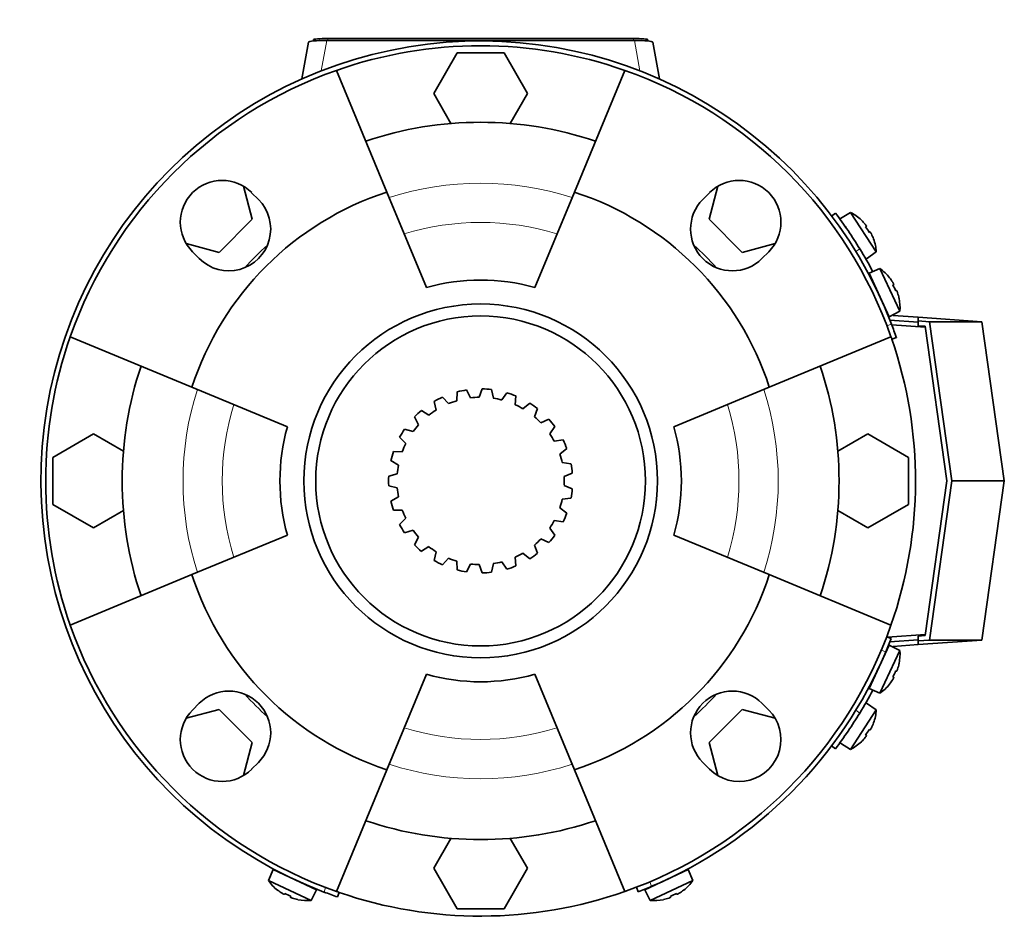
# Model space of a CAD drawing. Header units: millimetres. Extents: x 160 to 756, y -1422 to 1490.
# Tile 17 of 17: x 160 to 366, y 1301 to 1490. Entities that reach past the tile are written whole.
import ezdxf

# ---------------------------------------------------------------- set-up
doc = ezdxf.new("R2010")
doc.units = ezdxf.units.MM
for name, color, linetype in [('LOW_134-6', 7, 'Continuous'), ('M5X8_UNI7687', 7, 'Continuous'), ('VSI134_FILTRO_A', 7, 'Continuous'), ('VSI134_FILTRO_B', 7, 'Continuous'), ('VSI134_GIUNTO_8×', 7, 'Continuous'), ('VSI134_SUPPORTO_', 7, 'Continuous'), ('VSI134_TERMINALE', 7, 'Continuous'), ('VSI134_TESTATA', 7, 'Continuous')]:
    doc.layers.add(name, color=color, linetype=linetype)

# ---------------------------------------------------------------- blocks, each defined once
blk = doc.blocks.new('SE1')
at = {"layer": 'LOW_134-6', "color": 7, "linetype": 'Continuous', "lineweight": 35}
for p, q in [((342.32, 1425.98), (349.33, 1425.49)), ((349.33, 1361.26), (341.4, 1360.7))]:
    blk.add_line(p, q, dxfattribs=at)
at = {"layer": 'M5X8_UNI7687', "color": 7, "linetype": 'Continuous', "lineweight": 35}
for p, q in [((333.7, 1449.52), (331.56, 1448.22)), ((339.07, 1441.25), (333.7, 1449.52)), ((335.95, 1447.89), (335.96, 1447.91)), ((337, 1446.64), (336.84, 1446.51)), ((337.78, 1445.45), (337.6, 1445.35)), ((338.49, 1443.97), (338.52, 1443.97)), ((337.01, 1439.83), (339.07, 1441.25)), ((339.85, 1437.78), (337.56, 1436.79)), ((337.56, 1436.79), (341.78, 1427.72)), ((344.02, 1428.84), (339.85, 1437.78)), ((341.87, 1435.87), (341.85, 1435.85)), ((342.72, 1434.46), (342.55, 1434.36)), ((343.32, 1433.18), (343.13, 1433.11)), ((343.85, 1431.61), (343.83, 1431.62)), ((341.78, 1427.72), (344.02, 1428.84)), ((341.78, 1359.02), (337.56, 1349.96)), ((339.85, 1348.97), (344.02, 1357.9)), ((344.02, 1357.9), (341.78, 1359.02)), ((343.32, 1353.57), (343.13, 1353.64)), ((343.85, 1355.13), (343.83, 1355.13)), ((342.72, 1352.28), (342.55, 1352.39)), ((337.56, 1349.96), (339.85, 1348.97)), ((341.87, 1350.88), (341.85, 1350.9)), ((333.7, 1337.23), (339.07, 1345.5)), ((339.07, 1345.5), (337.01, 1346.92)), ((337.78, 1341.3), (337.6, 1341.4)), ((338.49, 1342.77), (338.52, 1342.78)), ((337, 1340.11), (336.84, 1340.24)), ((331.56, 1338.53), (333.7, 1337.23)), ((335.95, 1338.86), (335.96, 1338.83)), ((212.88, 1312.11), (211.88, 1309.81)), ((221.94, 1307.88), (212.88, 1312.11)), ((299.7, 1312.11), (290.64, 1307.88)), ((300.7, 1309.81), (299.7, 1312.11)), ((211.88, 1309.81), (220.82, 1305.64)), ((291.76, 1305.64), (300.7, 1309.81)), ((213.79, 1307.8), (213.81, 1307.81)), ((215.2, 1306.94), (215.3, 1307.11)), ((216.49, 1306.34), (216.56, 1306.53)), ((220.82, 1305.64), (221.94, 1307.88)), ((290.64, 1307.88), (291.76, 1305.64)), ((296.09, 1306.34), (296.02, 1306.53)), ((297.38, 1306.94), (297.28, 1307.11)), ((298.79, 1307.8), (298.77, 1307.81)), ((218.05, 1305.81), (218.05, 1305.84)), ((294.53, 1305.81), (294.53, 1305.84))]:
    blk.add_line(p, q, dxfattribs=at)
for centre, radius, start, end in [((329.09, 1440.65), 10, 46.5916, 62.5414), ((332.23, 1446.27), 0.5, 9.1315, 33), ((329.09, 1440.65), 10, 3.4586, 19.4084), ((335.5, 1441.24), 0.5, 33, 56.6899), ((334.05, 1429.63), 10, 38.5916, 54.5414), ((337.95, 1434.76), 0.5, 1.1882, 25), ((334.05, 1429.63), 10, 355.4586, 11.4084), ((340.48, 1429.32), 0.5, 25, 48.8118), ((334.05, 1357.11), 10, 348.5916, 4.5414), ((340.48, 1357.42), 0.5, 311.1882, 335), ((337.95, 1351.99), 0.5, 335, 358.8118), ((334.05, 1357.11), 10, 305.4586, 321.4084), ((329.09, 1346.1), 10, 340.5916, 356.5414), ((335.5, 1345.51), 0.5, 303.3101, 327), ((332.23, 1340.48), 0.5, 327, 349.9069), ((329.09, 1346.1), 10, 297.4586, 313.4084), ((214.9, 1311.71), 0.5, 245, 268.8118), ((297.68, 1311.71), 0.5, 271.1882, 295), ((220.03, 1315.61), 10, 215.4586, 231.4084), ((220.34, 1309.18), 0.5, 221.1882, 245), ((292.24, 1309.18), 0.5, 295, 318.8118), ((292.55, 1315.61), 10, 308.5916, 324.5414), ((220.03, 1315.61), 10, 258.5916, 274.5414), ((292.55, 1315.61), 10, 265.4586, 281.4084)]:
    blk.add_arc(centre, radius, start, end, dxfattribs=at)
for centre, major_axis, ratio, start_param, end_param in [((329.1, 1440.66), (-5.45, 8.39), 0.996195, 4.833518, 4.948078), ((330.94, 1441.85), (5.04, -7.77), 0.811251, 1.49595, 1.645642), ((329.1, 1440.66), (5.45, -8.39), 0.996195, 1.335108, 1.449667), ((334.06, 1429.64), (-4.23, 9.06), 0.996195, 4.833518, 4.948078), ((336.05, 1430.57), (3.91, -8.39), 0.811251, 1.49595, 1.645642), ((334.06, 1429.64), (4.23, -9.06), 0.996195, 1.335108, 1.449667), ((336.05, 1356.18), (-3.91, -8.39), 0.811251, 1.49595, 1.645642), ((334.06, 1357.11), (4.23, 9.06), 0.996195, 4.833518, 4.948078), ((334.06, 1357.11), (-4.23, -9.06), 0.996195, 1.335108, 1.449667), ((330.94, 1344.9), (-5.04, -7.77), 0.811251, 1.49595, 1.645642), ((329.1, 1346.09), (5.45, 8.39), 0.996195, 4.833518, 4.948078), ((329.1, 1346.09), (-5.45, -8.39), 0.996195, 1.335108, 1.449667), ((220.02, 1315.6), (-9.06, 4.23), 0.996195, 1.335108, 1.449667), ((219.1, 1313.61), (-8.39, 3.91), 0.811251, 1.49595, 1.645642), ((293.48, 1313.61), (-8.39, -3.91), 0.811251, 1.49595, 1.645642), ((292.56, 1315.6), (9.06, 4.23), 0.996195, 4.833518, 4.948078), ((220.02, 1315.6), (9.06, -4.23), 0.996195, 4.833518, 4.948078), ((292.56, 1315.6), (-9.06, -4.23), 0.996195, 1.335108, 1.449667)]:
    blk.add_ellipse(centre, major_axis=major_axis, ratio=ratio, start_param=start_param, end_param=end_param, dxfattribs=at)
for points in [[(337, 1446.64), (337.01, 1446.64), (337.01, 1446.64), (337.01, 1446.65), (337, 1446.66), (337, 1446.68), (336.99, 1446.7), (336.98, 1446.72), (336.96, 1446.74), (336.94, 1446.77), (336.92, 1446.8), (336.9, 1446.84), (336.88, 1446.87), (336.85, 1446.91), (336.82, 1446.94), (336.8, 1446.98), (336.77, 1447.01), (336.74, 1447.04), (336.73, 1447.05)], [(338.05, 1445.03), (338.04, 1445.04), (338.03, 1445.07), (338, 1445.12), (337.98, 1445.16), (337.96, 1445.2), (337.94, 1445.23), (337.92, 1445.27), (337.9, 1445.3), (337.88, 1445.34), (337.86, 1445.36), (337.84, 1445.39), (337.83, 1445.41), (337.81, 1445.42), (337.8, 1445.43), (337.79, 1445.44), (337.78, 1445.45), (337.78, 1445.45), (337.78, 1445.45)], [(342.72, 1434.46), (342.73, 1434.46), (342.73, 1434.47), (342.73, 1434.48), (342.73, 1434.49), (342.72, 1434.5), (342.72, 1434.52), (342.71, 1434.55), (342.7, 1434.58), (342.68, 1434.61), (342.67, 1434.64), (342.65, 1434.68), (342.63, 1434.71), (342.61, 1434.75), (342.59, 1434.79), (342.57, 1434.83), (342.54, 1434.87), (342.52, 1434.9), (342.51, 1434.91)], [(343.54, 1432.72), (343.53, 1432.74), (343.52, 1432.77), (343.5, 1432.82), (343.49, 1432.86), (343.47, 1432.9), (343.46, 1432.94), (343.44, 1432.98), (343.42, 1433.02), (343.41, 1433.05), (343.39, 1433.08), (343.38, 1433.11), (343.37, 1433.13), (343.36, 1433.15), (343.35, 1433.16), (343.34, 1433.17), (343.33, 1433.18), (343.33, 1433.18), (343.32, 1433.18)], [(343.32, 1353.57), (343.33, 1353.57), (343.33, 1353.57), (343.34, 1353.58), (343.35, 1353.59), (343.36, 1353.6), (343.37, 1353.62), (343.38, 1353.64), (343.39, 1353.66), (343.41, 1353.69), (343.42, 1353.73), (343.44, 1353.77), (343.46, 1353.8), (343.47, 1353.84), (343.49, 1353.89), (343.5, 1353.93), (343.52, 1353.97), (343.53, 1354.01), (343.54, 1354.02)], [(342.51, 1351.83), (342.52, 1351.85), (342.54, 1351.88), (342.57, 1351.92), (342.59, 1351.96), (342.61, 1352), (342.63, 1352.03), (342.65, 1352.07), (342.67, 1352.11), (342.68, 1352.14), (342.7, 1352.17), (342.71, 1352.2), (342.72, 1352.22), (342.72, 1352.24), (342.73, 1352.26), (342.73, 1352.27), (342.73, 1352.28), (342.73, 1352.28), (342.72, 1352.28)], [(337.78, 1341.3), (337.78, 1341.3), (337.78, 1341.3), (337.79, 1341.3), (337.8, 1341.31), (337.81, 1341.32), (337.83, 1341.34), (337.84, 1341.36), (337.86, 1341.38), (337.88, 1341.41), (337.9, 1341.44), (337.92, 1341.48), (337.94, 1341.51), (337.96, 1341.55), (337.98, 1341.59), (338, 1341.63), (338.03, 1341.67), (338.04, 1341.7), (338.05, 1341.72)], [(336.73, 1339.69), (336.74, 1339.71), (336.77, 1339.73), (336.8, 1339.77), (336.82, 1339.81), (336.85, 1339.84), (336.88, 1339.88), (336.9, 1339.91), (336.92, 1339.94), (336.94, 1339.97), (336.96, 1340), (336.98, 1340.03), (336.99, 1340.05), (337, 1340.07), (337, 1340.08), (337.01, 1340.1), (337.01, 1340.11), (337.01, 1340.11), (337, 1340.11)], [(214.75, 1307.15), (214.76, 1307.14), (214.79, 1307.12), (214.84, 1307.1), (214.87, 1307.07), (214.91, 1307.05), (214.95, 1307.03), (214.99, 1307.01), (215.02, 1306.99), (215.06, 1306.98), (215.09, 1306.96), (215.12, 1306.95), (215.14, 1306.94), (215.16, 1306.94), (215.17, 1306.93), (215.19, 1306.93), (215.2, 1306.93), (215.2, 1306.94), (215.2, 1306.94)], [(216.49, 1306.34), (216.49, 1306.34), (216.49, 1306.33), (216.49, 1306.32), (216.5, 1306.32), (216.52, 1306.31), (216.53, 1306.29), (216.55, 1306.28), (216.58, 1306.27), (216.61, 1306.25), (216.65, 1306.24), (216.68, 1306.22), (216.72, 1306.21), (216.76, 1306.19), (216.8, 1306.18), (216.84, 1306.16), (216.89, 1306.14), (216.92, 1306.13), (216.94, 1306.13)], [(295.64, 1306.13), (295.66, 1306.13), (295.69, 1306.14), (295.73, 1306.16), (295.78, 1306.18), (295.82, 1306.19), (295.86, 1306.21), (295.9, 1306.22), (295.93, 1306.24), (295.97, 1306.25), (296, 1306.27), (296.03, 1306.28), (296.05, 1306.29), (296.06, 1306.31), (296.08, 1306.32), (296.09, 1306.32), (296.09, 1306.33), (296.09, 1306.34), (296.09, 1306.34)], [(297.38, 1306.94), (297.38, 1306.94), (297.38, 1306.93), (297.39, 1306.93), (297.41, 1306.93), (297.42, 1306.94), (297.44, 1306.94), (297.46, 1306.95), (297.49, 1306.96), (297.52, 1306.98), (297.56, 1306.99), (297.59, 1307.01), (297.63, 1307.03), (297.67, 1307.05), (297.7, 1307.07), (297.74, 1307.1), (297.79, 1307.12), (297.81, 1307.14), (297.83, 1307.15)]]:
    blk.add_open_spline(points, degree=3, dxfattribs=at)
at = {"layer": 'VSI134_FILTRO_A', "color": 4, "linetype": 'Continuous', "lineweight": 9}
for p, q in [((341.31, 1425.82), (342.25, 1426.15)), ((223.52, 1307.41), (223.84, 1308.35))]:
    blk.add_line(p, q, dxfattribs=at)
at = {"layer": 'VSI134_FILTRO_A', "color": 7, "linetype": 'Continuous', "lineweight": 35}
for p, q in [((342.33, 1423), (343.28, 1423.33)), ((226.34, 1306.39), (226.66, 1307.33))]:
    blk.add_line(p, q, dxfattribs=at)
for radius, start, end in [(92, 20.8687, 249.1313), (91, 70.6497, 109.3503), (92, 19, 20.8687), (91, 160.6497, 199.3503), (91, 19, 19.3646), (92, 249.1313, 251), (91, 250.6608, 251)]:
    blk.add_arc((256.29, 1393.37), radius, start, end, dxfattribs=at)
at = {"layer": 'VSI134_FILTRO_B', "color": 7, "linetype": 'Continuous', "lineweight": 35}
for p, q in [((342.18, 1360.4), (341.25, 1360.76)), ((288.9, 1308.42), (289.26, 1307.48))]:
    blk.add_line(p, q, dxfattribs=at)
at = {"layer": 'VSI134_FILTRO_B', "color": 4, "linetype": 'Continuous', "lineweight": 9}
for p, q in [((341.06, 1357.62), (340.12, 1357.98)), ((291.68, 1309.54), (292.04, 1308.6))]:
    blk.add_line(p, q, dxfattribs=at)
at = {"layer": 'VSI134_FILTRO_B', "color": 7, "linetype": 'Continuous', "lineweight": 35}
for start, end in [(337.1313, 339), (292.8687, 337.1313), (291, 292.8687)]:
    blk.add_arc((256.29, 1393.37), 92, start, end, dxfattribs=at)
at = {"layer": 'VSI134_GIUNTO_8×', "color": 7, "linetype": 'Continuous', "lineweight": 35}
for p, q in [((251.41, 1411.99), (251.3, 1410.15)), ((254.18, 1410.75), (253.35, 1412.4)), ((256.61, 1412.62), (256.01, 1410.87)), ((258.95, 1410.67), (258.59, 1412.49)), ((261.79, 1411.82), (260.75, 1410.3)), ((246.57, 1409.99), (246.96, 1408.18)), ((249.57, 1409.53), (248.32, 1410.9)), ((263.51, 1409.31), (263.66, 1411.16)), ((266.57, 1409.65), (265.15, 1408.47)), ((245.46, 1407.12), (243.89, 1408.1)), ((267.55, 1406.77), (268.19, 1408.51)), ((242.44, 1406.75), (243.31, 1405.12)), ((270.58, 1406.27), (268.89, 1405.52)), ((242.15, 1403.69), (240.38, 1404.21)), ((270.74, 1403.24), (271.83, 1404.74)), ((239.35, 1402.52), (240.63, 1401.18)), ((273.53, 1401.94), (271.7, 1401.67)), ((239.89, 1399.49), (238.05, 1399.51)), ((272.87, 1398.97), (274.32, 1400.12)), ((237.51, 1397.61), (239.1, 1396.66)), ((275.2, 1396.97), (273.37, 1397.2)), ((238.85, 1394.84), (237.07, 1394.36)), ((273.77, 1394.29), (275.47, 1395.01)), ((237.07, 1392.38), (238.85, 1391.9)), ((275.47, 1391.74), (273.77, 1392.45)), ((239.1, 1390.08), (237.51, 1389.14)), ((273.37, 1389.54), (275.2, 1389.77)), ((238.05, 1387.23), (239.89, 1387.25)), ((274.32, 1386.62), (272.87, 1387.77)), ((240.63, 1385.57), (239.35, 1384.23)), ((271.7, 1385.08), (273.53, 1384.81)), ((240.38, 1382.54), (242.15, 1383.06)), ((271.83, 1382.01), (270.74, 1383.51)), ((243.31, 1381.63), (242.44, 1380)), ((268.89, 1381.23), (270.58, 1380.47)), ((243.89, 1378.65), (245.46, 1379.63)), ((246.96, 1378.57), (246.57, 1376.76)), ((265.15, 1378.28), (266.57, 1377.1)), ((268.19, 1378.24), (267.55, 1379.97)), ((248.32, 1375.85), (249.57, 1377.21)), ((251.3, 1376.6), (251.41, 1374.75)), ((260.75, 1376.45), (261.79, 1374.93)), ((263.66, 1375.59), (263.51, 1377.43)), ((253.35, 1374.35), (254.18, 1376)), ((256.01, 1375.88), (256.61, 1374.13)), ((258.59, 1374.26), (258.95, 1376.08))]:
    blk.add_line(p, q, dxfattribs=at)
blk.add_circle((256.29, 1393.37), 34.5, dxfattribs=at)
for radius, start, end in [(19.25, 98.79, 104.688), (19.25, 83.1378, 89.0358), (19.25, 67.4856, 73.3836), (19.25, 114.4422, 120.3402), (17.5, 106.5542, 112.576), (17.5, 90.902, 96.9238), (17.5, 75.2498, 81.2716), (17.5, 59.5976, 65.6194), (19.25, 51.8334, 57.7314), (19.25, 130.0944, 135.9924), (17.5, 122.2064, 128.2282), (17.5, 137.8586, 143.8804), (17.5, 43.9454, 49.9672), (19.25, 36.1812, 42.0792), (19.25, 145.7466, 151.6446), (17.5, 28.2932, 34.315), (17.5, 153.5108, 159.5326), (19.25, 20.529, 26.427), (19.25, 161.3988, 167.2968), (17.5, 12.641, 18.6628), (19.25, 4.8768, 10.7748), (17.5, 169.163, 175.1848), (19.25, 177.051, 182.949), (17.5, 356.9888, 3.0106), (17.5, 184.8152, 190.837), (19.25, 349.2246, 355.1226), (19.25, 192.7032, 198.6012), (17.5, 341.3366, 347.3584), (17.5, 200.4674, 206.4892), (19.25, 333.5724, 339.4704), (17.5, 325.6844, 331.7062), (19.25, 208.3554, 214.2534), (17.5, 216.1196, 222.1414), (17.5, 310.0322, 316.054), (19.25, 317.9202, 323.8182), (19.25, 224.0076, 229.9056), (17.5, 231.7718, 237.7936), (17.5, 294.38, 300.4018), (19.25, 239.6598, 245.5578), (17.5, 247.424, 253.4458), (17.5, 278.7284, 284.7496), (19.25, 302.268, 308.166), (19.25, 255.312, 261.21), (17.5, 263.0762, 269.098), (19.25, 270.9642, 276.8622), (19.25, 286.6158, 292.5138)]:
    blk.add_arc((256.29, 1393.37), radius, start, end, dxfattribs=at)
at = {"layer": 'VSI134_SUPPORTO_', "color": 7, "linetype": 'Continuous', "lineweight": 35}
for p, q in [((251.38, 1482.87), (246.47, 1474.37)), ((261.2, 1482.87), (251.38, 1482.87)), ((266.1, 1474.37), (261.2, 1482.87)), ((226.14, 1479.23), (236.68, 1453.77)), ((286.44, 1479.23), (275.9, 1453.77)), ((246.47, 1474.37), (250.09, 1468.12)), ((262.49, 1468.12), (266.1, 1474.37)), ((208.49, 1448.11), (206.65, 1455)), ((305.93, 1455), (304.08, 1448.11)), ((208.38, 1453.65), (209.8, 1452.24)), ((244.95, 1433.81), (236.68, 1453.77)), ((267.63, 1433.81), (275.9, 1453.77)), ((302.78, 1452.24), (304.2, 1453.65)), ((201.55, 1441.17), (208.49, 1448.11)), ((304.08, 1448.11), (311.03, 1441.17)), ((194.66, 1443.02), (201.55, 1441.17)), ((311.03, 1441.17), (317.92, 1443.02)), ((197.42, 1439.87), (196.01, 1441.28)), ((316.57, 1441.28), (315.16, 1439.87)), ((170.43, 1423.53), (195.89, 1412.98)), ((342.15, 1423.53), (316.69, 1412.98)), ((215.85, 1404.71), (195.89, 1412.98)), ((296.73, 1404.71), (316.69, 1412.98)), ((175.29, 1403.19), (166.79, 1398.28)), ((181.55, 1399.58), (175.29, 1403.19)), ((337.29, 1403.19), (331.03, 1399.58)), ((345.79, 1398.28), (337.29, 1403.19)), ((166.79, 1398.28), (166.79, 1388.47)), ((345.79, 1388.47), (345.79, 1398.28)), ((166.79, 1388.47), (175.29, 1383.56)), ((175.29, 1383.56), (181.55, 1387.17)), ((331.03, 1387.17), (337.29, 1383.56)), ((337.29, 1383.56), (345.79, 1388.47)), ((215.85, 1382.03), (195.89, 1373.77)), ((296.73, 1382.03), (316.69, 1373.77)), ((170.43, 1363.22), (195.89, 1373.77)), ((342.15, 1363.22), (316.69, 1373.77)), ((244.95, 1352.93), (236.68, 1332.98)), ((267.63, 1352.93), (275.9, 1332.98)), ((201.55, 1345.58), (194.66, 1343.73)), ((196.01, 1345.47), (197.42, 1346.88)), ((208.49, 1338.64), (201.55, 1345.58)), ((311.03, 1345.58), (304.08, 1338.64)), ((317.92, 1343.73), (311.03, 1345.58)), ((315.16, 1346.88), (316.57, 1345.47)), ((206.65, 1331.75), (208.49, 1338.64)), ((304.08, 1338.64), (305.93, 1331.75)), ((209.8, 1334.51), (208.38, 1333.09)), ((226.14, 1307.51), (236.68, 1332.98)), ((286.44, 1307.51), (275.9, 1332.98)), ((304.2, 1333.09), (302.78, 1334.51)), ((250.09, 1318.63), (246.47, 1312.37)), ((266.1, 1312.37), (262.49, 1318.63)), ((246.47, 1312.37), (251.38, 1303.87)), ((261.2, 1303.87), (266.1, 1312.37)), ((251.38, 1303.87), (261.2, 1303.87))]:
    blk.add_line(p, q, dxfattribs=at)
blk.add_circle((256.29, 1393.37), 37, dxfattribs=at)
for centre, radius, start, end in [((256.29, 1393.37), 91, 109.3503, 160.6497), ((256.29, 1393.37), 91, 19.3503, 70.6497), ((256.29, 1393.37), 75, 71.3226, 108.6774), ((202.2, 1447.47), 8.75, 45, 225), ((310.38, 1447.47), 8.75, 315, 135), ((256.29, 1393.37), 63.5, 107.9838, 162.0162), ((256.29, 1393.37), 63.5, 17.9838, 72.0162), ((203.61, 1446.05), 8.75, 225, 45), ((308.97, 1446.05), 8.75, 135, 315), ((256.29, 1393.37), 66.5, 132.1145, 137.8855), ((256.29, 1393.37), 66.5, 42.1145, 47.8855), ((256.29, 1393.37), 42, 74.3371, 105.6629), ((256.29, 1393.37), 91, 340.6497, 19), ((256.29, 1393.37), 75, 161.3226, 198.6774), ((256.29, 1393.37), 75, 341.3226, 18.6774), ((256.29, 1393.37), 42, 164.3371, 195.6629), ((256.29, 1393.37), 42, 344.3371, 15.6629), ((256.29, 1393.37), 63.5, 197.9838, 252.0162), ((256.29, 1393.37), 63.5, 287.9838, 342.0162), ((256.29, 1393.37), 91, 199.3503, 250.6497), ((256.29, 1393.37), 91, 289.3503, 340.6497), ((256.29, 1393.37), 42, 254.3371, 285.6629), ((203.61, 1340.69), 8.75, 315, 135), ((308.97, 1340.69), 8.75, 45, 225), ((256.29, 1393.37), 66.5, 222.1145, 227.8855), ((256.29, 1393.37), 66.5, 312.1145, 317.8855), ((202.2, 1339.28), 8.75, 135, 315), ((310.38, 1339.28), 8.75, 225, 45), ((256.29, 1393.37), 75, 251.3226, 288.6774), ((256.29, 1393.37), 91, 251, 289.3503)]:
    blk.add_arc(centre, radius, start, end, dxfattribs=at)
at = {"layer": 'VSI134_SUPPORTO_', "color": 4, "linetype": 'Continuous', "lineweight": 9}
for radius, start, end in [(62.27, 72.1054, 107.8946), (54.06, 72.8071, 107.1929), (62.27, 162.1054, 197.8946), (62.27, 342.1054, 17.8946), (54.06, 162.8071, 197.1929), (54.06, 342.8071, 17.1929), (54.06, 252.8071, 287.1929), (62.27, 252.1054, 287.8946)]:
    blk.add_arc((256.29, 1393.37), radius, start, end, dxfattribs=at)
at = {"layer": 'VSI134_TERMINALE', "color": 7, "linetype": 'Continuous', "lineweight": 35}
for p, q in [((330.54, 1449.37), (329.74, 1448.77)), ((342.62, 1427.96), (347.85, 1427.6)), ((341.92, 1427.01), (347.85, 1426.6)), ((347.85, 1426.83), (347.85, 1427.6)), ((347.85, 1427.6), (361.19, 1426.67)), ((347.85, 1426.83), (347.85, 1425.83)), ((347.85, 1426.83), (350.18, 1426.67)), ((349.3, 1425.72), (347.85, 1425.83)), ((349.3, 1425.72), (353.85, 1393.37)), ((354.86, 1393.37), (350.18, 1426.67)), ((350.18, 1426.67), (361.19, 1426.67)), ((361.19, 1426.67), (365.87, 1393.37)), ((353.85, 1393.37), (349.3, 1361.02)), ((350.18, 1360.08), (354.86, 1393.37)), ((354.86, 1393.37), (365.87, 1393.37)), ((361.19, 1360.08), (365.87, 1393.37)), ((341.92, 1359.74), (347.85, 1360.15)), ((347.85, 1360.92), (349.3, 1361.02)), ((347.85, 1360.92), (347.85, 1359.92)), ((347.85, 1359.15), (361.19, 1360.08)), ((347.85, 1359.92), (350.18, 1360.08)), ((347.85, 1359.92), (347.85, 1359.15)), ((350.18, 1360.08), (361.19, 1360.08)), ((342.62, 1358.78), (347.85, 1359.15)), ((329.74, 1337.98), (330.54, 1337.37))]:
    blk.add_line(p, q, dxfattribs=at)
at = {"layer": 'VSI134_TERMINALE', "color": 4, "linetype": 'Continuous', "lineweight": 9}
for p, q in [((335.61, 1441.93), (334.81, 1441.32)), ((334.81, 1345.43), (335.61, 1344.82))]:
    blk.add_line(p, q, dxfattribs=at)
at = {"layer": 'VSI134_TERMINALE', "color": 7, "linetype": 'Continuous', "lineweight": 35}
for start, end in [(31.4706, 37.0241), (28.067, 31.4706), (21.8355, 21.933), (338.067, 338.1645), (328.5294, 331.933), (322.9759, 328.5294)]:
    blk.add_arc((256.29, 1393.37), 93, start, end, dxfattribs=at)
at = {"layer": 'VSI134_TESTATA', "color": 7, "linetype": 'Continuous', "lineweight": 35}
for p, q in [((221.29, 1485.63), (221.29, 1485.37)), ((288.47, 1485.48), (224.11, 1485.48)), ((224.29, 1485.89), (288.29, 1485.89)), ((291.29, 1485.63), (291.29, 1485.37)), ((220.29, 1485.14), (218.88, 1477.42)), ((293.7, 1477.42), (292.29, 1485.14))]:
    blk.add_line(p, q, dxfattribs=at)
at = {"layer": 'VSI134_TESTATA', "color": 4, "linetype": 'Continuous', "lineweight": 9}
for p, q in [((222.95, 1479.12), (224.11, 1485.48)), ((224.29, 1485.89), (224.29, 1485.48)), ((288.29, 1485.89), (288.29, 1485.48)), ((288.47, 1485.48), (289.63, 1479.12))]:
    blk.add_line(p, q, dxfattribs=at)
at = {"layer": 'VSI134_TESTATA', "color": 7, "linetype": 'Continuous', "lineweight": 35}
for centre, major_axis, ratio, start_param, end_param in [((224.35, 1485.11), (4.06, -0.02), 0.091176, 1.630723, 3.142091), ((224.29, 1485.63), (-3, 0), 0.087156, 4.712389, 6.283185), ((288.29, 1485.63), (-3, 0), 0.087156, 3.141593, 4.712389), ((288.23, 1485.11), (-4.06, -0.02), 0.091176, 3.141095, 4.652463)]:
    blk.add_ellipse(centre, major_axis=major_axis, ratio=ratio, start_param=start_param, end_param=end_param, dxfattribs=at)

msp = doc.modelspace()

# ---------------------------------------------------------------- block references
msp.add_blockref('SE1', (0, 0))

doc.saveas('drawing.dxf')
